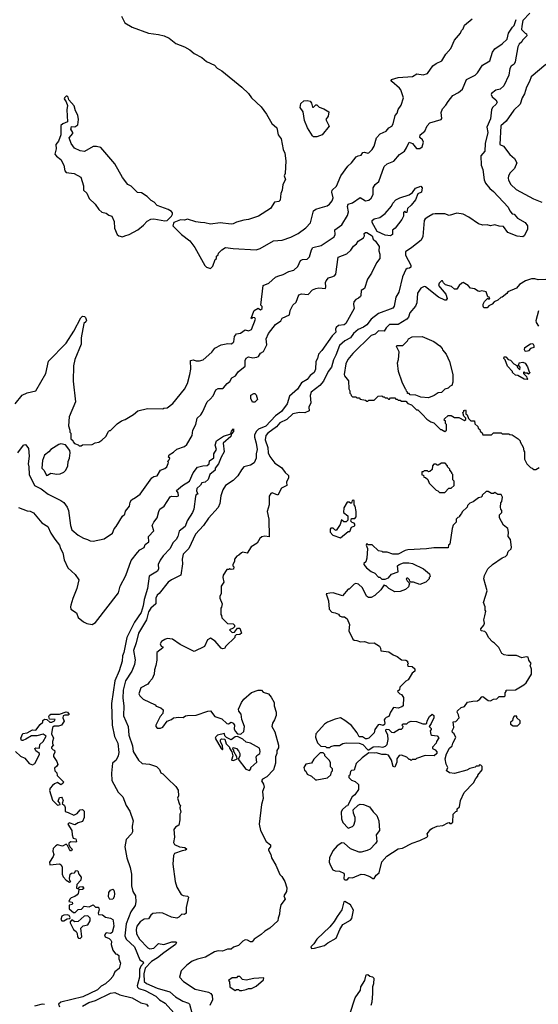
# Model space of a CAD drawing. Extents: x 2348354 to 2479840, y 460476 to 613653.
# Tile 151 of 256: x 2379847 to 2384627, y 571615 to 580685. Entities that reach past the tile are written whole.
import ezdxf

# ---------------------------------------------------------------- set-up
doc = ezdxf.new("R2010")
doc.units = 0

msp = doc.modelspace()

# ---------------------------------------------------------------- linework, layer by layer
at = {"layer": '0CON05XD'}
for points in [[(2384548, 580745), (2384483, 580677), (2384473.8, 580626.2)], [(2379804.3, 577145.7), (2379870, 577225), (2379915, 577246.2), (2379996.2, 577265), (2380088, 577425), (2380111.7, 577538.3), (2380276.7, 577705), (2380347.5, 577815), (2380411.7, 577938.3), (2380425, 577952.5), (2380445, 577950), (2380455, 577940), (2380462, 577915), (2380457.5, 577902.5), (2380437.5, 577885), (2380412.5, 577755), (2380412.5, 577695), (2380356.7, 577555), (2380343.8, 577495), (2380338.8, 577355), (2380362.5, 577165), (2380302.5, 577025), (2380297.5, 576945), (2380310, 576905), (2380310, 576885), (2380320, 576875), (2380320, 576825), (2380338.3, 576808.3), (2380340, 576795), (2380351.7, 576781.7), (2380385, 576770), (2380395, 576760), (2380415, 576760), (2380425, 576770), (2380515, 576772.5), (2380543, 576787), (2380577, 576793), (2380605, 576810), (2380640, 576845), (2380665, 576890), (2380675, 576900), (2380685, 576900), (2380747, 576963), (2380785, 576990), (2380818.3, 577001.7), (2380895, 577047.5), (2380935, 577082.5), (2381025, 577102.5), (2381165, 577100), (2381175, 577107.5), (2381205, 577110), (2381259.3, 577150.7), (2381365, 577282.5), (2381393.3, 577335), (2381416, 577415), (2381423.9, 577466.1), (2381420, 577545), (2381445, 577552.5), (2381475, 577543.3), (2381505, 577542.5), (2381538.3, 577551.7), (2381617.7, 577622.3), (2381645, 577660), (2381705, 577690), (2381765, 577703.3), (2381795, 577700), (2381813, 577707), (2381821.7, 577718.3), (2381827.5, 577765), (2381845, 577790), (2381881.7, 577798.3), (2381925, 577827.5), (2381955, 577820), (2381985, 577831.2), (2382020, 577925), (2382015, 577937.5), (2381995, 577940), (2381985, 577930), (2381980, 577935), (2382007.5, 578005), (2382045, 578027.5), (2382065, 578012.5), (2382082.5, 578025), (2382081.7, 578041.7), (2382070, 578055), (2382092.5, 578235), (2382143, 578257), (2382205, 578312.5), (2382225, 578323.3), (2382275, 578336.7), (2382326.1, 578363.9), (2382375, 578376.7), (2382409.2, 578410.8), (2382434.1, 578465.9), (2382454.1, 578475.9), (2382495, 578478.8), (2382519.5, 578500.5), (2382536.2, 578565), (2382550, 578585), (2382625, 578604.3), (2382745.8, 578685), (2382753.1, 578705), (2382751.7, 578748.3), (2382815.8, 578795), (2382868.6, 578881.4), (2382876, 578915), (2382868.1, 578965), (2382873.3, 578986.7), (2382915, 578998.8), (2382985, 579048), (2383035, 579015.7), (2383065, 579022.9), (2383085, 579041.2), (2383104.2, 579075), (2383106.2, 579135), (2383123.8, 579165), (2383156.7, 579195), (2383207, 579333), (2383235, 579357.5), (2383295, 579380), (2383347.3, 579442.7), (2383392.5, 579475), (2383413.3, 579505), (2383435, 579557.5), (2383467.5, 579545), (2383505, 579497.5), (2383535, 579497.5), (2383555, 579512.5), (2383570, 579555), (2383559.3, 579579.3), (2383535, 579600), (2383536.7, 579623.3), (2383581.7, 579658.3), (2383602.5, 579707.5), (2383627.5, 579735), (2383732.5, 579765), (2383737.5, 579775), (2383731.7, 579828.3), (2383743.3, 579865), (2383775, 579897.5), (2383795, 579932.5), (2383840, 579985), (2383892.5, 580015), (2383927.5, 580045), (2383963.3, 580135), (2384045, 580173.3), (2384066.2, 580195), (2384111.2, 580265), (2384180, 580305), (2384204.1, 580385.9), (2384225, 580417.5), (2384295, 580462.5), (2384338.8, 580505), (2384350.9, 580559.1), (2384387.5, 580615), (2384405, 580630), (2384422, 580685)], [(2380785, 580717.5), (2380815, 580656.7), (2380882.5, 580615), (2381035, 580560), (2381125, 580548.8), (2381180, 580535), (2381223.6, 580513.6), (2381285, 580464.2), (2381365, 580435.8), (2381416.6, 580406.6), (2381455, 580372), (2381526.7, 580335), (2381569.1, 580299.1), (2381643.3, 580265), (2381668.3, 580238.3), (2381710, 580215), (2381893.2, 580063.2), (2381956.2, 580005), (2381983.3, 579965), (2382071.7, 579881.7), (2382121.2, 579815), (2382169.7, 579729.7), (2382218.3, 579688.3), (2382230, 579625), (2382255.8, 579585.8), (2382275, 579490), (2382292, 579455), (2382300, 579385), (2382293.6, 579266.4), (2382283.3, 579245), (2382295.9, 579214.1), (2382271.2, 579165), (2382266.2, 579115), (2382254, 579085), (2382248, 579022), (2382235, 579010), (2382196.7, 579005), (2382157.5, 578945), (2382047.5, 578875), (2381955, 578843.8), (2381911.7, 578838.3), (2381845, 578818.8), (2381815, 578803.8), (2381795, 578801.2), (2381695, 578813.8), (2381605, 578800), (2381555, 578813.3), (2381515, 578816.7)], [(2381515, 578816.7), (2381471.7, 578821.7), (2381395, 578846.2), (2381365, 578838.8), (2381328.3, 578841.7), (2381267.5, 578815), (2381257.5, 578785), (2381337.5, 578705), (2381416.4, 578646.4), (2381462.5, 578585), (2381555, 578420), (2381570, 578405), (2381605, 578392.5), (2381627, 578413), (2381650, 578475), (2381660, 578485), (2381660, 578505), (2381675, 578520), (2381680, 578535), (2381710, 578565), (2381745, 578586.7), (2381816.1, 578576.1), (2382025, 578566), (2382064.2, 578575.8), (2382185, 578648.8), (2382265, 578654), (2382345, 578680.8), (2382414.4, 578715.6), (2382483, 578767), (2382527.1, 578812.9), (2382556, 578925), (2382575, 578940.8), (2382615, 578952.9), (2382681.2, 578968.8), (2382703.8, 578985), (2382728, 579015), (2382735.6, 579044.4), (2382723.1, 579095), (2382727, 579113), (2382768.3, 579151.7), (2382808, 579245), (2382870.8, 579335), (2382905, 579365.8), (2382948.6, 579421.4), (2382965, 579432), (2382993.6, 579436.4), (2383009.3, 579460.7), (2383025, 579463.8), (2383055, 579454), (2383065, 579456.7), (2383095, 579487.5), (2383115, 579520), (2383135, 579597.5), (2383167.7, 579632.3), (2383223, 579657), (2383250, 579690), (2383277.5, 579705), (2383290, 579725), (2383308.3, 579801.7), (2383326.1, 579823.9), (2383335, 579857.5), (2383361.7, 579898.3), (2383383.3, 579965), (2383358.3, 580038.3), (2383346.7, 580055), (2383276.7, 580115), (2383270, 580125), (2383273.3, 580135), (2383335, 580152), (2383467.5, 580162.5), (2383507, 580187), (2383565, 580176.7), (2383605, 580190), (2383655, 580260), (2383685, 580281.2), (2383736.7, 580305), (2383775, 580366.7), (2383819.2, 580420.8), (2383855, 580496.7), (2383908.8, 580561.2), (2383917.5, 580585), (2383935, 580600), (2383947, 580633), (2384018.3, 580691.7)], [(2384473.8, 580626.2), (2384473, 580593), (2384505, 580560), (2384517.5, 580555), (2384520, 580535), (2384480, 580495), (2384475, 580480), (2384450.7, 580459.3), (2384436.7, 580435), (2384413.8, 580295), (2384403.3, 580275), (2384377.5, 580255), (2384364.1, 580235.9), (2384355.8, 580174.2), (2384310, 580075), (2384276.1, 580043.9), (2384235, 580036), (2384194.4, 580005), (2384192.2, 579995), (2384201.9, 579975), (2384233.8, 579945), (2384246, 579925), (2384238, 579905), (2384204.3, 579875.7), (2384194, 579855), (2384185, 579772.5), (2384151.4, 579695), (2384162.5, 579645), (2384136, 579545), (2384132.5, 579475), (2384098, 579432), (2384098.8, 579345), (2384114.1, 579304.1), (2384128.3, 579208.3), (2384140, 579180), (2384180, 579130), (2384215, 579101.2), (2384349.2, 578959.2), (2384365, 578922.5), (2384385, 578897.5), (2384405, 578892.5), (2384435, 578856.7), (2384505, 578816.7), (2384526.7, 578785), (2384527, 578753), (2384496.7, 578693.3), (2384485, 578683.3), (2384430.7, 578690.7), (2384345, 578723.8), (2384305, 578778.8), (2384265, 578781.2), (2384225, 578796.2), (2384186.4, 578786.4), (2384155, 578796.2), (2384115, 578792.5), (2384075, 578804), (2383985, 578866), (2383933, 578893), (2383875, 578901.2), (2383805, 578880), (2383765, 578896.7), (2383675, 578895.7), (2383655, 578892.5), (2383616.8, 578873.2), (2383585, 578851.2), (2383574, 578835), (2383563, 578687), (2383547.5, 578655), (2383462.5, 578585), (2383403.3, 578545), (2383404.2, 578515), (2383451.2, 578425), (2383452.5, 578405), (2383440, 578395), (2383416.7, 578393.3), (2383406.1, 578383.9), (2383374.4, 578315.6), (2383340.8, 578175), (2383315, 578127.5), (2383297.5, 578045), (2383285, 578026.2), (2383153.1, 577976.9), (2383085.5, 577925), (2383047.1, 577875), (2383015, 577852.2), (2382965, 577831.1), (2382925, 577794.5), (2382895, 577754.5), (2382842.4, 577727.6), (2382793.1, 577685), (2382760, 577595), (2382737.8, 577552.2), (2382720.6, 577485), (2382690, 577445), (2382647.1, 577355), (2382614.6, 577315.4), (2382534.3, 577255), (2382523.2, 577223.2), (2382530, 577155), (2382510.8, 577115), (2382515, 577082.5), (2382475, 577064.2), (2382425, 577067.8), (2382365, 577053.1), (2382308.4, 577001.6), (2382245, 576970), (2382215, 576935.4), (2382135, 576877.3), (2382115.6, 576855), (2382109.5, 576815), (2382134.5, 576745), (2382137.9, 576695), (2382151.1, 576661.1), (2382199.6, 576599.6), (2382261.2, 576561.2), (2382293.8, 576515), (2382323.8, 576485), (2382324, 576465), (2382306.1, 576426.1), (2382310, 576395), (2382260.5, 576369.5), (2382225.9, 576304.1), (2382175, 576327.5), (2382160.7, 576319.3), (2382147.5, 576295), (2382147.5, 576215), (2382127.5, 576155), (2382142.5, 576085), (2382147.5, 575922.5), (2382105, 575926.7), (2382079.3, 575920.7), (2382060, 575905), (2382036.4, 575863.6), (2381981.7, 575828.3), (2381945, 575770), (2381905, 575780), (2381890, 575775), (2381866.7, 575753.3), (2381847, 575743), (2381827.5, 575715), (2381827, 575693), (2381812.5, 575665), (2381812.5, 575652.5), (2381820, 575645), (2381818.3, 575621.7), (2381795, 575620), (2381785, 575627.5), (2381775, 575620), (2381755, 575620), (2381723, 575567), (2381720, 575545), (2381727.5, 575505), (2381703.6, 575466.4), (2381702.5, 575395), (2381692.5, 575375), (2381692.5, 575355), (2381712.5, 575305), (2381707, 575273), (2381700, 575265), (2381700, 575205), (2381707, 575197), (2381710, 575175), (2381761.7, 575121.7), (2381815, 575120), (2381828.3, 575108.3), (2381827, 575093), (2381815, 575080), (2381780, 575065), (2381805, 575040), (2381828.3, 575041.7), (2381855, 575080), (2381875, 575080), (2381890, 575035), (2381875, 575022.5), (2381841.7, 575018.3), (2381830, 575005), (2381830, 574995), (2381747, 574913), (2381735, 574893.8), (2381715, 574888.8), (2381702.5, 574895), (2381649.5, 574959.5), (2381605, 574988.8), (2381577.7, 574972.3), (2381549.3, 574910.7), (2381455, 574863.8), (2381325, 574930), (2381255, 574977.5), (2381205, 574983.3), (2381183.9, 574976.1), (2381155, 574957.5), (2381142.5, 574935), (2381150, 574915), (2381167, 574907), (2381165, 574900), (2381112.5, 574855), (2381111.2, 574785), (2381103.3, 574735), (2381088.8, 574695), (2381086, 574655), (2381067.5, 574612.5), (2381041.7, 574581.7), (2381027.5, 574565), (2380965, 574530), (2380946.7, 574475), (2380955, 574457.5), (2380986.4, 574426.4), (2381095, 574372.5), (2381105, 574362.5), (2381147, 574347), (2381168.3, 574328.3), (2381167.5, 574295), (2381142.5, 574265), (2381102.5, 574185), (2381103, 574173), (2381115, 574160), (2381145, 574160), (2381165, 574167.5), (2381207, 574223), (2381245, 574237.5), (2381265, 574252.5), (2381315, 574260), (2381355, 574257.5), (2381375, 574272.5), (2381395, 574276.7), (2381475, 574277.5), (2381580, 574315), (2381605, 574317.5), (2381645, 574267.5), (2381710, 574245), (2381755, 574202.5), (2381771.7, 574198.3), (2381795, 574212.5), (2381815, 574203.3), (2381825.8, 574185), (2381823.9, 574153.9), (2381832.5, 574132.5), (2381856, 574106), (2381885, 574103.8), (2381911.5, 574128.5), (2381917.8, 574175), (2381895, 574237.5), (2381887.3, 574287.3), (2381866.7, 574315), (2381862.5, 574335), (2381890, 574395), (2381913.6, 574426.4), (2381985, 574487.5), (2382045, 574510), (2382075, 574510), (2382091.7, 574491.7), (2382140, 574475), (2382163.3, 574443.3), (2382192.5, 574395), (2382193.6, 574363.6), (2382210, 574305), (2382210, 574275), (2382196.7, 574235), (2382176.2, 574205), (2382171.2, 574175), (2382198.8, 574125), (2382233, 574003), (2382233, 573977), (2382218.3, 573951.7), (2382216.7, 573925), (2382203.3, 573895), (2382203.8, 573835), (2382186.2, 573775), (2382125, 573711.2), (2382085, 573690), (2382076.2, 573675), (2382093.9, 573643.9), (2382100, 573615), (2382086.2, 573575), (2382090.7, 573509.3), (2382076.7, 573455), (2382053.3, 573275), (2382066.7, 573215), (2382120, 573115), (2382160, 573085), (2382160, 573065), (2382140, 573045), (2382140, 573035), (2382162.5, 572995), (2382167.5, 572965), (2382207, 572897), (2382245, 572810), (2382263, 572793), (2382290, 572745), (2382308.3, 572688.3), (2382305.8, 572654.2), (2382280, 572615), (2382292.5, 572585), (2382255, 572530), (2382243.3, 572485), (2382242.5, 572445), (2382230.7, 572409.3), (2382225.8, 572384.2), (2382153.3, 572315), (2382105, 572288.8), (2382071.7, 572258.3), (2382007.5, 572215), (2381988.3, 572191.7), (2381975, 572190), (2381945.8, 572205.8), (2381925, 572208.6), (2381902.3, 572197.7), (2381865, 572156.2), (2381818.3, 572141.7), (2381797, 572123), (2381763.6, 572123.6), (2381715, 572105.8), (2381675, 572107.1), (2381642.4, 572097.6), (2381560, 572050), (2381485, 572032), (2381437.3, 572012.7), (2381386.7, 571975), (2381335.9, 571924.1), (2381320, 571865), (2381355.7, 571825.7), (2381463.8, 571755), (2381587.6, 571727.6), (2381608, 571715), (2381620, 571695), (2381624, 571655), (2381599.4, 571605)], [(2384695, 580273.3), (2384561.2, 580158.8), (2384545.8, 580115), (2384517, 580063), (2384497.9, 580002.1), (2384476.9, 579965), (2384458.6, 579905), (2384399.7, 579850.3), (2384331.3, 579748.7), (2384282.6, 579707.4), (2384272.5, 579535), (2384305, 579520), (2384363.6, 579443.6), (2384407.5, 579405), (2384427.5, 579365), (2384406.1, 579313.9), (2384367.5, 579275), (2384352.5, 579245), (2384350, 579225), (2384352.5, 579205), (2384372.5, 579165), (2384422, 579122), (2384582.5, 579035), (2384657.5, 579005)], [(2380796, 578686), (2380815, 578694), (2380855, 578706), (2380935, 578747.5), (2380989.5, 578790.5), (2381020.9, 578829.1), (2381055, 578848), (2381085, 578849.2), (2381185, 578832), (2381205, 578836), (2381245.6, 578874.4), (2381255.7, 578894.3), (2381254, 578905), (2381245, 578918), (2381215, 578936), (2381115, 578973.3), (2381086.7, 579005), (2381059.5, 579019.5), (2381023.3, 579055), (2380969.5, 579089.5), (2380934.2, 579094.2), (2380875, 579152.5), (2380845, 579167.5), (2380795, 579232.5), (2380725.6, 579355.6), (2380595, 579506.7), (2380555, 579517.5), (2380525, 579517.5), (2380445, 579471.2), (2380405, 579476.2), (2380351.2, 579501.2), (2380321.2, 579545), (2380303.3, 579595), (2380336.7, 579635), (2380337, 579647), (2380317.5, 579675), (2380322.5, 579685), (2380325, 579700), (2380355, 579696.7), (2380383.6, 579716.4), (2380388.8, 579765), (2380383.3, 579805), (2380362.5, 579845), (2380350.7, 579890.7), (2380300, 579945), (2380295, 579970), (2380285, 579980), (2380275, 579980), (2380260, 579965), (2380257.5, 579955), (2380277, 579927), (2380288.8, 579895), (2380281.2, 579855), (2380287.5, 579745), (2380243.9, 579726.1), (2380225, 579710), (2380226.7, 579625), (2380203.8, 579565), (2380181.2, 579535), (2380182.5, 579495), (2380172.5, 579445), (2380185, 579427.5), (2380227, 579397), (2380253.3, 579345), (2380262.3, 579292.3), (2380275, 579277.5), (2380348.8, 579268.8), (2380410, 579235), (2380435.8, 579155), (2380436.7, 579115), (2380465, 579086.7), (2380487.7, 579037.7), (2380544.3, 578984.3), (2380576.2, 578935), (2380605, 578912), (2380645, 578903.8), (2380667.5, 578885), (2380696.7, 578875), (2380718.8, 578825), (2380720, 578765), (2380746.4, 578706.4), (2380762.3, 578692.3), (2380796, 578686)], [(2382585, 579604.2), (2382555, 579606), (2382545, 579616.2), (2382498.7, 579688.7), (2382472.5, 579755), (2382458.8, 579835), (2382431.2, 579875), (2382438, 579912), (2382465, 579937.5), (2382495, 579940), (2382523, 579933), (2382537, 579917), (2382545, 579880), (2382555, 579880), (2382575, 579900), (2382585, 579900), (2382607.5, 579877.5), (2382650, 579865), (2382696.7, 579836.7), (2382690, 579795), (2382667.5, 579765), (2382700, 579705), (2382633.3, 579625), (2382585, 579604.2)], [(2383265, 578693.8), (2383215, 578700), (2383141.4, 578735), (2383095.8, 578815), (2383096, 578835), (2383115, 578850), (2383165, 578863.8), (2383215, 578900), (2383273.8, 578966.2), (2383286.7, 578995), (2383312.5, 579025), (2383350, 579045), (2383435, 579070), (2383467.7, 579092.3), (2383495, 579132.5), (2383545, 579150), (2383557.5, 579135), (2383550, 579095), (2383515, 579080), (2383493.6, 579026.4), (2383455, 578977.5), (2383420, 578945), (2383415, 578910), (2383405, 578910), (2383395, 578920), (2383385, 578910), (2383383.3, 578875), (2383370, 578845), (2383307.5, 578765), (2383283.9, 578746.1), (2383282.5, 578705), (2383265, 578693.8)], [(2382725, 578316.7), (2382747.5, 578325), (2382760.5, 578339.5), (2382782.7, 578497.3), (2382861.7, 578528.3), (2382898.3, 578561.7), (2382925, 578598.8), (2382951.2, 578618.8), (2382966.7, 578645), (2383015, 578676.2), (2383026.2, 578695), (2383023.3, 578715), (2383035, 578723.3), (2383045, 578723.3), (2383094.3, 578695), (2383105, 578663.8), (2383126.2, 578645), (2383161.2, 578595), (2383156.7, 578555), (2383166.2, 578525), (2383167.5, 578485), (2383136.4, 578443.6), (2383090.7, 578349.3), (2383051.2, 578295), (2383025, 578210), (2382995, 578190), (2382992.5, 578145), (2382986.7, 578135), (2382970.7, 578119.3), (2382943.6, 578106.4), (2382927.5, 578085), (2382922.5, 578065), (2382930, 578025), (2382852.5, 577885), (2382836.4, 577873.6), (2382785, 577866.2), (2382765, 577850), (2382758.8, 577835), (2382760, 577805), (2382727.5, 577772.5), (2382632.1, 577637.9), (2382600.8, 577605), (2382592, 577565), (2382577.5, 577535), (2382574.3, 577465), (2382562.5, 577435), (2382525, 577406.2), (2382495, 577370), (2382445, 577339.2), (2382408.6, 577281.4), (2382334.4, 577215.6), (2382311.4, 577145), (2382261.4, 577075), (2382205, 577036.7), (2382115, 576939.1), (2382047.8, 576912.2), (2382028, 576892), (2382012, 576858), (2382010.7, 576839.3), (2382026.7, 576785), (2382034.3, 576725.7), (2382025.8, 576685), (2382027.5, 576645), (2382008.7, 576601.3), (2381975, 576581.5), (2381914, 576565), (2381891.1, 576538.9), (2381858.3, 576481.7), (2381815, 576440.5), (2381744, 576395), (2381718.5, 576355), (2381702.4, 576297.6), (2381692.3, 576227.7), (2381675, 576190), (2381586.3, 576093.7), (2381540.6, 576025), (2381468.6, 575945), (2381405.4, 575814.6), (2381355, 575760), (2381345.6, 575715), (2381346.8, 575673.2), (2381332.5, 575567.5), (2381245, 575525.6), (2381215.8, 575505), (2381131.4, 575398.6), (2381114.2, 575385), (2381101.4, 575355), (2381101.2, 575305), (2381056, 575265), (2381035, 575230), (2381015.5, 575155), (2380941.5, 575035), (2380920, 574945), (2380896.5, 574875), (2380910.9, 574789.1), (2380904.5, 574745.5), (2380881.9, 574685), (2380823.1, 574595), (2380802.2, 574507.8), (2380798.5, 574435), (2380805.5, 574364.5), (2380803.5, 574273.5), (2380847.5, 574175), (2380853.1, 574095), (2380887.5, 573995), (2380894.4, 573945), (2380943.1, 573863.1), (2380975, 573834), (2381045, 573826.2), (2381107.5, 573805), (2381135, 573777.5), (2381147, 573747), (2381165, 573737.5), (2381210, 573695), (2381285, 573620), (2381307, 573587), (2381310, 573535), (2381302.5, 573515), (2381320, 573455), (2381330, 573445), (2381322.5, 573425), (2381332.5, 573385), (2381323.3, 573365), (2381322.5, 573315), (2381312.5, 573265), (2381283.6, 573246.4), (2381267.5, 573225), (2381272.5, 573155), (2381263.6, 573106.4), (2381275, 573087.5), (2381320, 573065), (2381369.5, 573059.5), (2381387.5, 573045), (2381375.8, 573034.2), (2381345, 573030), (2381273.3, 573005), (2381263.3, 572985), (2381260, 572905), (2381280, 572745), (2381296.2, 572695), (2381335, 572626.7), (2381355, 572616.7), (2381392.5, 572612.5), (2381401.7, 572601.7), (2381382.3, 572507.7), (2381380, 572455), (2381366.4, 572443.6), (2381340, 572445), (2381315, 572417.5), (2381295, 572410), (2381245, 572417.5), (2381165, 572453.3), (2381136.4, 572456.4), (2381075, 572450), (2381055, 572437.5), (2381035, 572403.3), (2380995, 572398), (2380956.2, 572375), (2380927.5, 572335), (2380919.4, 572305), (2380923.3, 572265), (2380951.1, 572215), (2381028, 572135), (2381045.5, 572125.5), (2381085, 572130.9), (2381125.6, 572174.4), (2381175, 572166.8), (2381249.4, 572189.4), (2381289.5, 572189.5), (2381293, 572183), (2381284, 572165), (2381175, 572089.7), (2381118.2, 572041.8), (2381061.7, 572008.3), (2381005, 571948.2), (2380992.7, 571895), (2380994.7, 571825), (2381015.2, 571805.2), (2381114.3, 571764.3), (2381230, 571730), (2381284.6, 571684.6), (2381351.2, 571645), (2381403.3, 571625), (2381412, 571615), (2381434.4, 571535)], [(2379831.2, 576695), (2379882.5, 576765), (2379895, 576772.5), (2379905, 576770), (2379930, 576735), (2379933.3, 576665), (2379924.4, 576595), (2379932.5, 576565), (2379934.3, 576495), (2379984.5, 576394.5), (2380045, 576364.2), (2380108.8, 576315), (2380226.8, 576256.8), (2380255, 576236.2), (2380284, 576195), (2380296, 576165), (2380314.2, 576025.8), (2380329.2, 575985), (2380385.6, 575935.6), (2380435, 575908), (2380472.5, 575895), (2380496.7, 575883.3), (2380525, 575882.5), (2380625, 575903.3), (2380702.5, 575955), (2380717.5, 575995), (2380737.5, 576015), (2380795, 576112.5), (2380815, 576130), (2380823.9, 576156.1), (2380858.8, 576205), (2380865, 576240), (2380877, 576263), (2380915, 576282.5), (2380957.5, 576315), (2381066.1, 576463.9), (2381084.1, 576475.9), (2381115, 576482.5), (2381146.1, 576533.9), (2381185, 576550), (2381202, 576565), (2381217, 576597), (2381217.5, 576607.5), (2381210, 576615), (2381225, 576630), (2381230, 576645), (2381220, 576655), (2381223.6, 576676.4), (2381265, 576700), (2381295, 576727.5), (2381365, 576754.2), (2381389.1, 576770.9), (2381436, 576855), (2381443.8, 576905), (2381469.2, 576955), (2381483.8, 577015), (2381515.6, 577044.4), (2381530.9, 577069.1), (2381574, 577165), (2381602.2, 577187.8), (2381629.7, 577220.3), (2381655, 577275.8), (2381675, 577288.5), (2381715, 577286.9), (2381725, 577294.3), (2381757.9, 577332.1), (2381785, 577351.9), (2381803.4, 577386.6), (2381836.2, 577403.8), (2381860.3, 577439.7), (2381925, 577493.3), (2381925.6, 577545), (2381935, 577565.7), (2381955, 577578.6), (2381995, 577570.8), (2382032.5, 577575), (2382047, 577583), (2382067, 577613), (2382095, 577627.5), (2382125, 577690), (2382118, 577745), (2382141.2, 577795), (2382205, 577877.5), (2382255, 577910), (2382265, 577936.7), (2382332.5, 577967.5), (2382338.8, 578005), (2382365.9, 578054.1), (2382396.1, 578083.9), (2382420.6, 578149.4), (2382445, 578160), (2382505, 578153.3), (2382544.3, 578195.7), (2382575, 578208.8), (2382605, 578214), (2382665, 578210), (2382670, 578225), (2382665.9, 578264.1), (2382671.7, 578278.3), (2382693.9, 578306.1), (2382725, 578316.7)], [(2384695, 578290), (2384625, 578287.5), (2384595, 578296.7), (2384565, 578297.5), (2384509.3, 578280.7), (2384453.6, 578246.4), (2384425, 578212.5), (2384345, 578177.5), (2384336.7, 578163.3), (2384295, 578130), (2384280, 578125), (2384255, 578100), (2384220, 578085), (2384200, 578065), (2384170.7, 578049.3), (2384155, 578030), (2384125, 578030), (2384117.5, 578045), (2384117.5, 578065), (2384130.7, 578089.3), (2384161.7, 578118.3), (2384175, 578110), (2384180, 578115), (2384175, 578130), (2384161.7, 578131.7), (2384147, 578177), (2384105, 578187.5), (2384085, 578180), (2384073, 578183), (2384037, 578207), (2384002.5, 578212.5), (2383980, 578235), (2383935, 578263.3), (2383921.7, 578258.3), (2383897.5, 578235), (2383876.4, 578203.6), (2383855, 578202.5), (2383827, 578227), (2383771.7, 578241.7), (2383751.7, 578261.7), (2383745, 578280), (2383735, 578280), (2383711.7, 578258.3), (2383707.5, 578235), (2383773.3, 578155), (2383787.5, 578115), (2383777.5, 578102.5), (2383765, 578102.5), (2383707.7, 578127.7), (2383587.5, 578225), (2383575, 578226.7), (2383545, 578212.5), (2383513.8, 578165), (2383506, 578075), (2383496, 578045), (2383444, 577985), (2383428.8, 577945), (2383414.2, 577925.8), (2383335, 577877.5), (2383255, 577876.2), (2383224.2, 577845.8), (2383206, 577814), (2383155, 577817.5), (2383121.7, 577788.3), (2383085, 577774.2), (2382918.8, 577611.2), (2382871.2, 577555), (2382852, 577515), (2382837, 577417), (2382840, 577405), (2382877, 577357), (2382880, 577285), (2382890, 577265), (2382890, 577245), (2382900, 577235), (2382901.7, 577221.7), (2382915, 577210), (2382945, 577210), (2382955, 577200), (2382975, 577200), (2382985, 577190), (2383035, 577180)], [(2384630.7, 577860.7), (2384610, 577895), (2384607.5, 577915), (2384632.5, 578005)], [(2383615, 577202.5), (2383545, 577207.5), (2383497, 577227), (2383445, 577230), (2383435, 577240), (2383421.7, 577241.7), (2383420, 577255), (2383411.7, 577261.7), (2383410, 577275), (2383401.7, 577281.7), (2383372.5, 577345), (2383337.5, 577445), (2383327.5, 577525), (2383337.5, 577555), (2383343.3, 577625), (2383321.2, 577675), (2383322.5, 577685), (2383377, 577683), (2383420, 577725), (2383430, 577745), (2383465, 577762.5), (2383555, 577767.5), (2383665, 577720), (2383719.3, 577679.3), (2383740, 577655), (2383742.5, 577645), (2383777.5, 577605), (2383807.5, 577535), (2383837.5, 577415), (2383840, 577345), (2383830, 577315), (2383815, 577310), (2383795, 577290), (2383765, 577280), (2383735, 577250), (2383705, 577247.5), (2383666.7, 577223.3), (2383615, 577202.5)], [(2384515, 577626.7), (2384505, 577632.5), (2384498.8, 577645), (2384503.8, 577665), (2384555, 577699.2), (2384575, 577702.5), (2384585.7, 577685), (2384584.1, 577665.9), (2384554.2, 577655.8), (2384535, 577633.8), (2384515, 577626.7)], [(2384525, 577370), (2384495, 577372.5), (2384437, 577407), (2384415, 577410), (2384390, 577435), (2384390, 577445), (2384343, 577493), (2384321.7, 577551.7), (2384310, 577565), (2384311.7, 577578.3), (2384328.3, 577578.3), (2384350, 577555), (2384369.3, 577549.3), (2384402.5, 577515), (2384428.3, 577498.3), (2384435, 577480), (2384455, 577460), (2384460, 577485), (2384440, 577505), (2384450, 577515), (2384450, 577525), (2384485, 577530), (2384505, 577520), (2384527, 577487), (2384541.7, 577441.7), (2384550, 577435), (2384535, 577420), (2384525, 577430), (2384505, 577430), (2384495, 577440), (2384490, 577435), (2384490, 577425), (2384518.3, 577398.3), (2384520, 577385), (2384530, 577375), (2384525, 577370)], [(2382015, 577161.9), (2381992.7, 577162.7), (2381977.5, 577195), (2381978, 577225), (2382005, 577242.5), (2382015, 577242), (2382025, 577230), (2382039.2, 577185), (2382015, 577161.9)], [(2383035, 577180), (2383045, 577170), (2383055, 577170), (2383065, 577180), (2383115, 577180), (2383151.7, 577218.3), (2383185, 577220), (2383195, 577210), (2383205, 577210), (2383215, 577200), (2383235, 577200), (2383245, 577190), (2383255, 577190), (2383265, 577200), (2383305, 577200), (2383315, 577190), (2383325, 577190), (2383335, 577180), (2383355, 577180), (2383365, 577170), (2383405, 577170), (2383425, 577150), (2383458.3, 577138.3), (2383505, 577090), (2383515, 577090), (2383559.3, 577049.3), (2383600, 577005), (2383635, 576980), (2383665, 576970), (2383725, 576910), (2383735, 576910), (2383765, 576890), (2383780, 576905), (2383780, 576955), (2383770, 576965), (2383770, 576985), (2383760, 576995), (2383761.7, 577008.3), (2383795, 577040), (2383825, 577040), (2383855, 577020), (2383895, 577020), (2383947, 576993), (2383958.3, 577001.7), (2383960, 577015), (2383941.7, 577031.7), (2383930, 577065), (2383940, 577075), (2383940, 577085), (2383955, 577090), (2383960, 577085), (2383960, 577055), (2383970, 577045), (2383981.7, 577011.7), (2384005, 576990), (2384038.3, 576988.3), (2384041.7, 576961.7), (2384068.3, 576938.3), (2384071.7, 576921.7), (2384088.3, 576908.3), (2384090, 576895), (2384108.3, 576878.3), (2384115, 576860), (2384195, 576860), (2384215, 576880), (2384285, 576880), (2384295, 576870), (2384355, 576870), (2384363, 576863), (2384385, 576860), (2384440, 576825), (2384460, 576805), (2384460, 576795), (2384487, 576747), (2384493, 576713), (2384500, 576705), (2384500, 576635), (2384520, 576595), (2384555, 576560), (2384570, 576555), (2384585, 576540), (2384605, 576540), (2384635, 576560)], [(2379835, 576190), (2379915, 576160), (2379945, 576157.5), (2379975, 576142.5), (2380050.3, 576050.3), (2380106.4, 576016.4), (2380134, 575955), (2380171.7, 575898.3), (2380215.6, 575845.6), (2380224.1, 575814.1), (2380246.2, 575775), (2380257.7, 575707.7), (2380290, 575635), (2380360, 575575), (2380391.2, 575525), (2380373.8, 575445), (2380335.9, 575354.1), (2380317.7, 575292.3), (2380314.2, 575275), (2380320, 575255), (2380369.7, 575219.7), (2380387.5, 575177.5), (2380435, 575136.7), (2380465, 575123.3), (2380515, 575113.8), (2380545, 575131.2), (2380757.8, 575405), (2380772.9, 575467.1), (2380825.6, 575565), (2380875, 575702.5), (2380932.2, 575777.8), (2380955, 575801.2), (2380995, 575823.3), (2381005, 575850), (2381036.1, 575873.9), (2381033.8, 575925), (2381083.8, 575975), (2381066.7, 576025), (2381082.7, 576057.3), (2381113.3, 576095), (2381128.8, 576155), (2381140, 576175), (2381177.5, 576205), (2381235, 576290), (2381245, 576296.7), (2381296.2, 576293.8), (2381310, 576300), (2381306.4, 576326.4), (2381291.7, 576348.3), (2381346.7, 576393.3), (2381411.2, 576435), (2381445, 576510), (2381485, 576562.5), (2381533.9, 576576.1), (2381575, 576578), (2381593.3, 576595), (2381595, 576620), (2381635, 576650), (2381637.5, 576685), (2381662.5, 576725), (2381648.8, 576765), (2381660, 576805), (2381725, 576847.1), (2381791.7, 576868.3), (2381798.8, 576895), (2381816.4, 576916.4), (2381817.3, 576892.7), (2381800, 576870), (2381793.3, 576845), (2381723.3, 576785), (2381732, 576705), (2381703.8, 576655), (2381680, 576595), (2381650, 576555), (2381650, 576535), (2381600, 576495), (2381585, 576450), (2381556.7, 576423.3), (2381525, 576420), (2381512.3, 576397.7), (2381480, 576365), (2381477.5, 576345), (2381490, 576315), (2381475, 576310), (2381468.3, 576291.7), (2381452.5, 576175), (2381440, 576145), (2381391.7, 576068.3), (2381372, 576015), (2381317.7, 575972.3), (2381304.3, 575925), (2381288.6, 575895), (2381259.2, 575865), (2381234.4, 575815), (2381168.8, 575745), (2381141.2, 575705), (2381123.8, 575665), (2381126.2, 575625), (2381116.7, 575605), (2381040.9, 575559.1), (2381024.5, 575445), (2380993.1, 575345), (2380985, 575286.7), (2380966.1, 575225), (2380905.8, 575134.2), (2380833.3, 574995), (2380806.5, 574855), (2380795.6, 574825), (2380792.5, 574775), (2380765, 574686.2), (2380722.9, 574595), (2380694.6, 574384.6), (2380700, 574185), (2380721.7, 574081.7), (2380751.7, 574021.7), (2380760, 573935), (2380755.8, 573905), (2380736.4, 573863.6), (2380701.2, 573835), (2380694.2, 573745), (2380697, 573677), (2380755, 573570), (2380797.5, 573525), (2380828.1, 573445), (2380862.7, 573392.7), (2380893.1, 573305), (2380884.2, 573255), (2380886, 573205), (2380876.2, 573185), (2380827.8, 573132.2), (2380816.7, 573065), (2380833.9, 572963.9), (2380864.5, 572875), (2380877.8, 572815), (2380879.2, 572705), (2380890, 572655), (2380913.1, 572615), (2380917.9, 572557.9), (2380910, 572525), (2380872.8, 572467.2), (2380828.8, 572355), (2380816.7, 572245), (2380828.6, 572215), (2380904, 572144), (2380955, 572026), (2380986.7, 572005), (2380987.1, 571995), (2380963.2, 571966.8), (2380951.5, 571935), (2380952.7, 571865), (2380929.2, 571785), (2380932.1, 571772.1), (2380945, 571760.5), (2381003.3, 571743.3), (2381100.6, 571690.6), (2381136, 571655), (2381187.5, 571625), (2381266.7, 571535)], [(2380095, 576487.5), (2380105, 576490), (2380135, 576508.8), (2380189.3, 576499.3), (2380219.3, 576500.7), (2380253.6, 576516.4), (2380272.5, 576535), (2380290, 576575), (2380293.6, 576616.4), (2380307.5, 576645), (2380312.5, 576695), (2380310, 576715), (2380268.3, 576768.3), (2380225, 576777.5), (2380208.3, 576771.7), (2380135, 576726.7), (2380115, 576703.3), (2380075, 576673.3), (2380058, 576625), (2380052, 576555), (2380072.3, 576532.3), (2380095, 576487.5)], [(2383765, 576330), (2383801.7, 576368.3), (2383825, 576370), (2383850, 576395), (2383850, 576435), (2383840, 576445), (2383840, 576495), (2383830, 576505), (2383830, 576515), (2383810, 576535), (2383810, 576545), (2383790, 576565), (2383790, 576575), (2383768.3, 576598.3), (2383735, 576600), (2383705, 576580), (2383695, 576580), (2383685, 576590), (2383665, 576590), (2383650, 576575), (2383648.3, 576541.7), (2383628.3, 576521.7), (2383615, 576520), (2383605, 576530), (2383575, 576530), (2383565, 576520), (2383551.7, 576518.3), (2383551.7, 576491.7), (2383568.3, 576488.3), (2383571.7, 576471.7), (2383588.3, 576468.3), (2383608.3, 576448.3), (2383620, 576415), (2383685, 576350), (2383700, 576345), (2383715, 576330), (2383765, 576330)], [(2382865, 572762.5), (2382885, 572782.5), (2382915, 572780), (2382995, 572812.5), (2383025, 572810), (2383075, 572792), (2383102.9, 572772.9), (2383115, 572774), (2383133.3, 572805), (2383158.8, 572825), (2383185, 572927.5), (2383229.4, 572980.6), (2383335, 573046), (2383375.5, 573054.5), (2383465, 573100), (2383535, 573123.8), (2383600, 573155), (2383607.5, 573165), (2383602.5, 573185), (2383635, 573227.5), (2383651.7, 573238.3), (2383693, 573257), (2383747, 573263), (2383793, 573287), (2383805, 573290), (2383811.7, 573281.7), (2383825, 573280), (2383838.3, 573291.7), (2383843, 573367), (2383865, 573390), (2383880, 573395), (2383880, 573415), (2383900, 573435), (2383908.3, 573491.7), (2383942.5, 573565), (2384030, 573655), (2384050, 573695), (2384070, 573715), (2384070, 573725), (2384110, 573775), (2384110, 573805), (2384098.3, 573818.3), (2384085, 573820), (2384075, 573810), (2384055, 573810), (2384045, 573800), (2383995, 573787.5), (2383967, 573773), (2383855, 573742.5), (2383808.3, 573748.3), (2383796.7, 573756.7), (2383780, 573765), (2383793.3, 573795), (2383776.1, 573826.1), (2383766.7, 573875), (2383779.3, 573920.7), (2383807, 573973), (2383832.5, 573995), (2383838.3, 574021.7), (2383866.7, 574073.3), (2383852.5, 574105), (2383835, 574120), (2383832.5, 574135), (2383847.5, 574165), (2383841.7, 574218.3), (2383865, 574220), (2383897.5, 574255), (2383891.7, 574281.7), (2383877.5, 574305), (2383880.7, 574319.3), (2383915, 574347.5), (2383945, 574357.5), (2383973, 574397), (2384021.7, 574408.3), (2384065, 574410), (2384087.5, 574425), (2384105, 574447.5), (2384115, 574450), (2384165, 574412.5), (2384185, 574410), (2384213, 574427), (2384245, 574430), (2384265, 574450), (2384315, 574450), (2384320, 574455), (2384320, 574485), (2384330, 574495), (2384331.7, 574508.3), (2384415, 574512.5), (2384493.6, 574556.4), (2384513.6, 574576.4), (2384563.3, 574655), (2384563, 574703), (2384552.5, 574735), (2384560, 574755), (2384540, 574785), (2384533, 574813), (2384515, 574816.7), (2384475, 574806.7), (2384425, 574826.7), (2384345, 574827.5), (2384313, 574833), (2384290, 574845), (2384263, 574903), (2384223, 574943), (2384205, 574952.5), (2384167.5, 574995), (2384150, 575035), (2384135, 575050), (2384100, 575055), (2384097.5, 575075), (2384123.6, 575106.4), (2384130, 575125), (2384123.8, 575155), (2384135, 575192.5), (2384143.3, 575235), (2384137.5, 575245), (2384136.4, 575276.4), (2384120, 575315), (2384156, 575425), (2384123.3, 575535), (2384130, 575565), (2384162.5, 575625), (2384204.1, 575665.9), (2384295, 575727.5), (2384325, 575740), (2384340, 575755), (2384350, 575785), (2384375, 575810), (2384380, 575825), (2384370, 575895), (2384350, 575925), (2384352.5, 575965), (2384347, 575997), (2384305, 576030), (2384270, 576095), (2384270, 576125), (2384290, 576145), (2384290, 576165), (2384280, 576175), (2384277.5, 576195), (2384280, 576235), (2384290, 576245), (2384297.5, 576285), (2384285, 576310), (2384255, 576310), (2384225, 576330), (2384215, 576320), (2384195, 576320), (2384165, 576340), (2384145, 576340), (2384110, 576305), (2384110, 576295), (2384100, 576285), (2384075, 576280), (2384027, 576243), (2383995, 576230), (2383975, 576210), (2383970, 576195), (2383925, 576150), (2383920, 576135), (2383900, 576115), (2383900, 576105), (2383885, 576100), (2383870, 576085), (2383870, 576055), (2383843, 576027), (2383833, 575997), (2383810, 575855), (2383800, 575845), (2383795, 575820), (2383665, 575820), (2383595, 575810), (2383425, 575800), (2383400, 575795), (2383335, 575760), (2383285, 575762.5), (2383235, 575780), (2383195, 575780), (2383187, 575787), (2383155, 575793.3), (2383096.1, 575846.1), (2383058.3, 575848.3), (2383045, 575860), (2383040, 575845), (2383052.5, 575815), (2383047.5, 575725), (2383038.3, 575691.7), (2383020, 575675), (2383020, 575665), (2383042.5, 575635), (2383085, 575602.5), (2383120, 575585), (2383155, 575550), (2383165, 575550), (2383185, 575530), (2383215, 575530), (2383246.4, 575543.6), (2383275, 575577.5), (2383335, 575600), (2383330, 575655), (2383343, 575667), (2383385, 575682.5), (2383433, 575683), (2383466.4, 575676.4), (2383570, 575625), (2383625, 575580), (2383630, 575555), (2383620, 575545), (2383620, 575535), (2383590, 575505), (2383535, 575482.5), (2383475, 575502.5), (2383452.5, 575502.5), (2383441.7, 575511.7), (2383440, 575525), (2383425, 575540), (2383415, 575540), (2383410, 575535), (2383417.5, 575515), (2383440, 575495), (2383430.7, 575459.3), (2383403.6, 575436.4), (2383353, 575417), (2383305, 575413.3), (2383250, 575445), (2383225, 575470), (2383215, 575470), (2383205, 575480), (2383176.4, 575433.6), (2383119.3, 575380.7), (2383085, 575362.5), (2383063, 575363), (2383043.6, 575373.6), (2383005, 575450), (2382970, 575485), (2382945, 575490), (2382930, 575485), (2382885, 575440), (2382875, 575440), (2382821.7, 575378.3), (2382735, 575403.8), (2382705, 575402), (2382672.5, 575395), (2382693, 575333), (2382700, 575255), (2382725, 575227.5), (2382755, 575222.5), (2382785, 575207.5), (2382795, 575192.5), (2382815, 575183.3), (2382840, 575185), (2382866.1, 575166.1), (2382886, 575115), (2382880, 575055), (2382917, 574977), (2382928.3, 574968.3), (2382955, 574967.5), (2382987, 574953), (2383025, 574956.7), (2383067, 574943), (2383112.5, 574945), (2383162.5, 574915), (2383172.5, 574895), (2383175, 574870), (2383250.5, 574860.5), (2383287.5, 574835), (2383325, 574820), (2383365, 574787.5), (2383405.9, 574785.9), (2383420, 574775), (2383420, 574765), (2383430, 574755), (2383420, 574745), (2383425, 574730), (2383465, 574727.5), (2383487.5, 574705), (2383487.5, 574685), (2383463.3, 574666.7), (2383427.5, 574605), (2383405, 574592.5), (2383350, 574535), (2383347, 574513), (2383330, 574495), (2383350, 574475), (2383365, 574470), (2383385, 574440), (2383382.5, 574365), (2383370, 574355), (2383335, 574343.8), (2383291.7, 574348.3), (2383263.3, 574306.7), (2383250, 574265), (2383225, 574257.5), (2383212.5, 574245), (2383207.5, 574235), (2383212.5, 574205), (2383208.3, 574191.7), (2383197.5, 574182.5), (2383165, 574192.5), (2383150.7, 574189.3), (2383120, 574145), (2383112.5, 574115), (2383092.5, 574095), (2383065, 574067.5), (2383045, 574060), (2383035, 574060), (2383005, 574077.5), (2382975, 574080), (2382956.7, 574115), (2382903.9, 574183.9), (2382845, 574230), (2382805, 574253.3), (2382755, 574240), (2382685, 574213.3), (2382657.5, 574195), (2382577.5, 574105), (2382572.5, 574075), (2382578.3, 574058.3), (2382593, 574023), (2382621.7, 573991.7), (2382665, 573990), (2382675, 573980), (2382705, 573980), (2382715, 573990), (2382745, 573997.5), (2382795, 573997.5), (2382825, 574017.5), (2382855, 574022.5), (2382975, 574020), (2383008.3, 574008.3), (2383055, 573960), (2383065, 573960), (2383103.6, 573986.4), (2383155, 573990), (2383195, 573983.3), (2383218.3, 573991.7), (2383235, 574007.5), (2383243.8, 574055), (2383240, 574095), (2383222.5, 574135), (2383225, 574150), (2383250, 574145), (2383275, 574122.5), (2383295, 574120), (2383345, 574150), (2383365, 574150), (2383378.3, 574161.7), (2383380, 574175), (2383370, 574185), (2383381.7, 574198.3), (2383415, 574200), (2383430, 574215), (2383455, 574222.5), (2383505, 574220), (2383561.7, 574198.3), (2383591.7, 574198.3), (2383600, 574205), (2383602.5, 574225), (2383622.5, 574265), (2383647, 574287), (2383662.5, 574275), (2383662.5, 574255), (2383638.8, 574201.2), (2383620, 574175), (2383640, 574155), (2383640, 574145), (2383630, 574135), (2383635, 574100), (2383645, 574093.3), (2383695, 574086.7), (2383709.3, 574069.3), (2383687.5, 574035), (2383685, 574020), (2383650, 573985), (2383651.7, 573971.7), (2383675, 573960), (2383691.7, 573941.7), (2383690, 573925), (2383667, 573903), (2383585, 573907.5), (2383505, 573880), (2383495, 573870), (2383465, 573870), (2383455, 573860), (2383445, 573870), (2383435, 573870), (2383415, 573890), (2383365, 573910), (2383345, 573907.5), (2383323, 573877), (2383322.5, 573845), (2383305, 573800), (2383290, 573805), (2383272.5, 573865), (2383245, 573910), (2383225, 573917.5), (2383185, 573917.5), (2383135, 573932.5), (2383115, 573927.5), (2383065, 573930), (2383002.5, 573885), (2382947, 573833), (2382928.3, 573771.7), (2382905, 573770), (2382895, 573760), (2382890, 573725), (2382881.7, 573718.3), (2382880, 573705), (2382905, 573680), (2382938.3, 573668.3), (2382968.3, 573638.3), (2382970, 573595), (2382936.4, 573543.6), (2382912.5, 573525), (2382868.3, 573441.7), (2382855, 573440), (2382817.5, 573405), (2382810, 573385), (2382813.8, 573325), (2382825, 573290), (2382875, 573237.5), (2382915, 573252.5), (2382927.5, 573265), (2382937.5, 573305), (2382937.5, 573335), (2382922.5, 573375), (2382920, 573405), (2382965, 573450), (2382985, 573457.5), (2383015, 573456.7), (2383070, 573435), (2383105, 573387.5), (2383140, 573355), (2383156.1, 573306.1), (2383162.5, 573215), (2383132.5, 573175), (2383137.5, 573115), (2383127.5, 573095), (2383077.5, 573045), (2383048.3, 573031.7), (2382995, 573016.7), (2382975, 573016.7), (2382895, 573047.5), (2382838.3, 573098.3), (2382815, 573102.5), (2382772.5, 573075), (2382731.7, 573028.3), (2382702.5, 572965), (2382700, 572925), (2382710, 572895), (2382733.9, 572853.9), (2382753.9, 572843.9), (2382795, 572840), (2382833, 572823), (2382837.5, 572815), (2382835, 572770), (2382843, 572763), (2382865, 572762.5)], [(2382805, 575912.5), (2382875, 575970), (2382888.3, 575971.7), (2382905, 576010), (2382937, 576023), (2382937, 576037), (2382928.3, 576048.3), (2382911.7, 576051.7), (2382900, 576065), (2382905, 576090), (2382935, 576090), (2382947.5, 576105), (2382947.5, 576155), (2382940, 576205), (2382930, 576215), (2382930, 576255), (2382925, 576260), (2382910, 576255), (2382905, 576230), (2382895, 576230), (2382885, 576240), (2382865, 576240), (2382833, 576187), (2382830, 576145), (2382870, 576115), (2382870, 576075), (2382855, 576060), (2382835, 576060), (2382811.7, 576078.3), (2382800, 576035), (2382765, 575980), (2382750, 575985), (2382735, 576000), (2382715, 576000), (2382708.3, 575991.7), (2382707.5, 575965), (2382732.5, 575935), (2382805, 575912.5)], [(2380036.7, 574193.3), (2380060, 574215), (2380061.7, 574228.3), (2380075, 574240), (2380098.3, 574238.3), (2380125, 574213.8), (2380145, 574212.5), (2380167.5, 574225), (2380175, 574237.5), (2380121.7, 574241.7), (2380116.7, 574265), (2380121.7, 574278.3), (2380133.6, 574286.4), (2380215, 574288.8), (2380275, 574308.8), (2380286.7, 574305), (2380302.5, 574285), (2380295, 574277.5), (2380262.3, 574277.7), (2380249.2, 574270.8), (2380244.2, 574255), (2380256.1, 574223.9), (2380232.3, 574187.7), (2380203.6, 574176.4), (2380163.6, 574176.4), (2380150, 574165), (2380140, 574105), (2380160, 574065), (2380150, 574035), (2380150, 574015), (2380160, 574005), (2380140, 573985), (2380140, 573975), (2380155, 573960), (2380167, 573957), (2380170, 573935), (2380158.3, 573911.7), (2380158.3, 573898.3), (2380190.7, 573850.7), (2380197.5, 573825), (2380190, 573810), (2380168.3, 573791.7), (2380170, 573765), (2380188.3, 573748.3), (2380191.7, 573721.7), (2380250, 573665), (2380245, 573650), (2380225, 573637.5), (2380195, 573657.5), (2380167.5, 573645), (2380148.3, 573631.7), (2380127.5, 573605), (2380122.5, 573585), (2380150, 573495), (2380195, 573450), (2380220, 573455), (2380218.3, 573468.3), (2380202.5, 573485), (2380215, 573520), (2380231.7, 573521.7), (2380240, 573515), (2380247.5, 573495), (2380240, 573465), (2380260, 573445), (2380267, 573427), (2380265, 573390), (2380295, 573382.5), (2380345, 573357.5), (2380376.4, 573373.6), (2380405, 573407.5), (2380425, 573410), (2380440, 573395), (2380443, 573337), (2380425, 573300), (2380385, 573287.5), (2380355, 573267.5), (2380303, 573287), (2380292.5, 573275), (2380327.5, 573215), (2380330, 573175), (2380340, 573145), (2380365, 573140), (2380370, 573115), (2380365, 573110), (2380318.3, 573111.7), (2380301.7, 573098.3), (2380300, 573085), (2380311.7, 573061.7), (2380330, 573045), (2380325, 573030), (2380315, 573030), (2380305, 573040), (2380288.3, 573078.3), (2380275, 573090), (2380243, 573073), (2380195, 573082.5), (2380180, 573075), (2380155, 573050), (2380153, 573027), (2380163.3, 572995), (2380156.7, 572975), (2380122.5, 572925), (2380125, 572900), (2380215, 572907.5), (2380229.3, 572899.3), (2380239.3, 572879.3), (2380240, 572815), (2380248.8, 572788.8), (2380275, 572757.5), (2380305, 572740), (2380320, 572745), (2380310, 572755), (2380307.5, 572775), (2380313.8, 572815), (2380325, 572823.3), (2380352.5, 572827.5), (2380365, 572847.5), (2380383, 572843), (2380393, 572813), (2380412.5, 572785), (2380411.7, 572758.3), (2380375, 572720), (2380370, 572685), (2380385, 572680), (2380403, 572697), (2380425, 572700), (2380437, 572683), (2380425, 572672.5), (2380391.7, 572668.3), (2380387.5, 572635), (2380377.7, 572622.3), (2380355, 572606.7), (2380323, 572597), (2380310, 572585), (2380301.7, 572561.7), (2380330, 572555), (2380332.5, 572545), (2380330, 572535), (2380302.5, 572527.5), (2380303, 572493), (2380341.7, 572461.7), (2380359.3, 572460.7), (2380385, 572487.5), (2380418.3, 572491.7), (2380442.3, 572517.7), (2380486.7, 572513.3), (2380525, 572530), (2380545, 572510), (2380575, 572510), (2380580, 572485), (2380570, 572455), (2380572.5, 572442.5), (2380609.3, 572439.3), (2380638.3, 572418.3), (2380685, 572408.6), (2380704.4, 572395), (2380708.2, 572385), (2380715.6, 572335), (2380700, 572275), (2380685, 572266), (2380645, 572273.3), (2380627.5, 572255), (2380635, 572237.5), (2380670.5, 572220.5), (2380686.7, 572205), (2380692.5, 572195), (2380690, 572165), (2380706.7, 572115), (2380730.7, 572080.7), (2380747, 572077), (2380760, 572065), (2380760, 572035), (2380777.5, 571995), (2380762.5, 571945), (2380723.3, 571915), (2380705, 571870), (2380680, 571845), (2380638, 571805), (2380596.9, 571783.1), (2380562.9, 571747.1), (2380428.8, 571685), (2380225, 571634.6), (2380203.6, 571615), (2380215, 571591.5)], [(2384435, 574180), (2384460, 574205), (2384460, 574225), (2384430, 574255), (2384428.3, 574268.3), (2384405, 574270), (2384393, 574247), (2384390, 574225), (2384370, 574215), (2384370, 574195), (2384395, 574180), (2384435, 574180)], [(2379807.5, 573945), (2379855, 573900), (2379895, 573882.5), (2379935, 573832.5), (2379965, 573820), (2379988.3, 573831.7), (2380030, 573915), (2380030, 573925), (2379995, 573950), (2379988.3, 573971.7), (2379995, 573977.5), (2380030, 573975), (2380033, 574007), (2380063, 574037), (2380090, 574085), (2380065, 574102.5), (2380005, 574088.8), (2379955, 574087.5), (2379905, 574055.8), (2379875, 574044.2), (2379862.5, 574045), (2379858, 574065), (2379875, 574108.8), (2379915, 574116.2), (2379965, 574143.3), (2379995, 574141.2), (2380036.7, 574193.3)], [(2381965, 573770), (2381976.7, 573783.3), (2381977.5, 573795), (2382033.8, 573845), (2382027, 573893), (2382033.8, 573906.2), (2382060, 573925), (2382063.3, 573945), (2382056, 573975), (2381975, 574020), (2381935, 574031.2), (2381905, 574056.7), (2381855, 574082.5), (2381832.3, 574077.7), (2381795, 574052.5), (2381751.7, 574071.7), (2381738.3, 574088.3), (2381735, 574110), (2381670, 574095), (2381655, 574080), (2381650, 574065), (2381705, 573970), (2381715, 573960), (2381720, 573965), (2381717, 573997), (2381697.5, 574035), (2381698.3, 574051.7), (2381708.3, 574061.7), (2381738.3, 574058.3), (2381750, 574015), (2381780, 573985), (2381780, 573975), (2381801.7, 573941.7), (2381810, 573905), (2381800, 573865), (2381818.3, 573861.7), (2381850, 573875), (2381847.5, 573895), (2381820, 573945), (2381820, 573955), (2381810, 573965), (2381815, 573980), (2381845, 573970), (2381865, 573951.2), (2381876.9, 573925), (2381875, 573900), (2381861.7, 573871.7), (2381930.7, 573780.7), (2381965, 573770)], [(2382585, 573682.5), (2382685, 573700), (2382715, 573730), (2382720, 573755), (2382730, 573765), (2382730, 573785), (2382713, 573803), (2382711.7, 573841.7), (2382700, 573865), (2382660, 573905), (2382660, 573915), (2382645, 573930), (2382615, 573930), (2382557, 573873), (2382535, 573837.5), (2382485, 573826.7), (2382466.2, 573795), (2382471.7, 573771.7), (2382483, 573763), (2382497.5, 573735), (2382536.2, 573716.2), (2382573, 573683), (2382585, 573682.5)], [(2380679.4, 572579.4), (2380665.7, 572605), (2380667.5, 572645), (2380685, 572665.8), (2380705, 572674.2), (2380715.6, 572665), (2380720, 572635), (2380717.1, 572605), (2380705, 572583.1), (2380679.4, 572579.4)], [(2382535, 572130), (2382565, 572133.3), (2382655, 572156), (2382687.3, 572182.7), (2382765, 572223.3), (2382797.3, 572302.7), (2382825, 572350), (2382895, 572391.2), (2382908, 572405), (2382923, 572483), (2382895, 572532.5), (2382845, 572562.5), (2382835, 572560), (2382816.7, 572485), (2382772, 572425), (2382745, 572376.7), (2382705, 572328.8), (2382586, 572215), (2382558.3, 572171.7), (2382530, 572145), (2382535, 572130)], [(2380255, 572382.5), (2380285, 572403.3), (2380310, 572405), (2380312.5, 572415), (2380303, 572433), (2380285, 572440), (2380253.6, 572436.4), (2380235, 572427.5), (2380227.5, 572395), (2380235, 572383.3), (2380255, 572382.5)], [(2380405, 572222.5), (2380420, 572235), (2380410, 572315), (2380431.7, 572338.3), (2380475, 572347.5), (2380497.5, 572385), (2380497, 572407), (2380475, 572430), (2380443, 572427), (2380385, 572376.7), (2380353.6, 572373.6), (2380335, 572390), (2380325, 572390), (2380312.5, 572375), (2380312.5, 572365), (2380343.8, 572305), (2380367.5, 572285), (2380377, 572267), (2380380, 572235), (2380390, 572225), (2380405, 572222.5)], [(2381895, 571742.5), (2381935, 571750), (2381955, 571760), (2381985, 571760), (2382027, 571783), (2382095, 571840), (2382098.3, 571858.3), (2382006.4, 571853.6), (2381935, 571836.7), (2381900, 571845), (2381875, 571870), (2381855, 571870), (2381845, 571860), (2381805, 571860), (2381772.5, 571835), (2381781.7, 571821.7), (2381783.3, 571775), (2381833, 571743), (2381845, 571750), (2381865, 571750), (2381873, 571743), (2381895, 571742.5)], [(2382890, 571525), (2382940, 571675), (2382987.5, 571745), (2382990, 571775), (2383027, 571833), (2383040, 571885), (2383055, 571890), (2383073, 571873), (2383098.3, 571868.3), (2383110, 571855), (2383106.7, 571805), (2383097.5, 571775), (2383100, 571715), (2383092.5, 571635), (2383082.5, 571605)], [(2380425, 571598.9), (2380485, 571631.9), (2380545, 571650.5), (2380683.4, 571716.6), (2380725, 571724.4), (2380771.7, 571701.7), (2380885, 571673.5), (2380965, 571628), (2381016.2, 571615), (2381030.8, 571595)], [(2380075, 571614.6), (2380055, 571616.7), (2379985, 571599.1)]]:
    msp.add_lwpolyline(points, dxfattribs=at)

doc.saveas('drawing.dxf')
